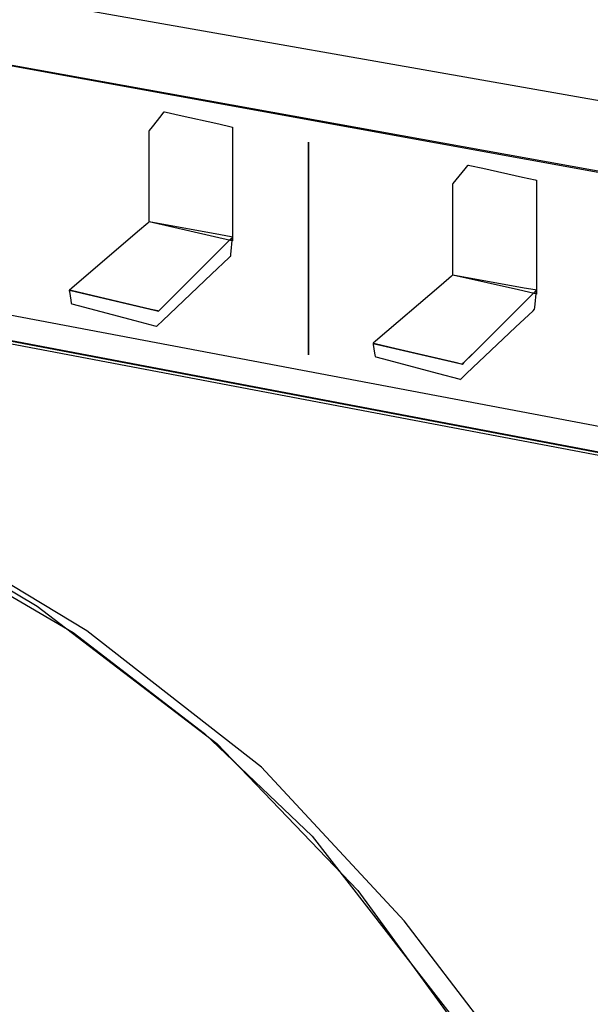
# Model space of a CAD drawing. Extents: x -3.57 to 3.57, y -2.08 to 2.06.
# Tile 25 of 219: x -2.87 to -2.66, y -1.18 to -0.81. Entities that reach past the tile are written whole.
import ezdxf

# ---------------------------------------------------------------- set-up
doc = ezdxf.new("R2010")
doc.units = 0

msp = doc.modelspace()

# ---------------------------------------------------------------- linework, layer by layer
at = {"layer": 'Layer 1', "color": 7, "linetype": 'CONTINUOUS'}
for p, q in [((-2.171183, -0.956655), (-3.567449, -0.70339)), ((-3.416378, -0.730703), (-2.252978, -0.941045)), ((-3.227681, -0.741069), (-2.296578, -0.905554)), ((-3.42737, -0.81677), (-1.885594, -1.108382)), ((-2.818114, -0.852329), (-2.814851, -0.848251)), ((-2.814851, -0.848251), (-2.813823, -0.846966)), ((-2.813823, -0.846966), (-2.813727, -0.846846)), ((-2.813727, -0.846846), (-2.81371, -0.846824)), ((-2.81371, -0.846824), (-2.813709, -0.846823)), ((-2.813709, -0.846823), (-2.813709, -0.846823)), ((-2.813709, -0.846823), (-2.813709, -0.846823)), ((-2.813709, -0.846823), (-2.813709, -0.846823)), ((-2.813709, -0.846823), (-2.813709, -0.846823)), ((-2.813709, -0.846823), (-2.813709, -0.846823)), ((-2.813709, -0.846823), (-2.813709, -0.846823)), ((-2.813709, -0.846823), (-2.813708, -0.846823)), ((-2.813708, -0.846823), (-2.813708, -0.846823)), ((-2.813708, -0.846823), (-2.813706, -0.846824)), ((-2.813706, -0.846824), (-2.813681, -0.846829)), ((-2.813681, -0.846829), (-2.813561, -0.846856)), ((-2.813561, -0.846856), (-2.813054, -0.846968)), ((-2.813054, -0.846968), (-2.808217, -0.848043)), ((-2.808217, -0.848043), (-2.793535, -0.851306)), ((-2.819334, -0.853853), (-2.819329, -0.853847)), ((-2.819334, -0.853854), (-2.819334, -0.853853)), ((-2.819329, -0.853847), (-2.819302, -0.853813)), ((-2.819302, -0.853813), (-2.819189, -0.853673)), ((-2.819189, -0.853673), (-2.818114, -0.852329)), ((-2.793535, -0.851306), (-2.78891, -0.852334)), ((-2.78891, -0.852334), (-2.788478, -0.85243)), ((-2.788478, -0.85243), (-2.788399, -0.852448)), ((-2.788399, -0.852448), (-2.788394, -0.852449)), ((-2.788394, -0.852449), (-2.788394, -0.852449)), ((-2.788394, -0.852449), (-2.788394, -0.852449)), ((-2.788394, -0.852449), (-2.788394, -0.852449)), ((-2.788394, -0.852449), (-2.788394, -0.852449)), ((-2.788394, -0.852449), (-2.788394, -0.852449)), ((-2.788394, -0.852449), (-2.788394, -0.852449)), ((-2.788394, -0.852449), (-2.788394, -0.852449)), ((-2.788394, -0.852449), (-2.788394, -0.85245)), ((-2.788394, -0.85245), (-2.788394, -0.852454)), ((-2.788394, -0.852454), (-2.788394, -0.852495)), ((-2.788394, -0.852495), (-2.788394, -0.852695)), ((-2.788394, -0.852695), (-2.788394, -0.853539)), ((-2.788394, -0.853539), (-2.788394, -0.861601)), ((-2.819335, -0.853855), (-2.819335, -0.853854)), ((-2.819335, -0.853854), (-2.819335, -0.853854)), ((-2.819335, -0.853854), (-2.819335, -0.853854)), ((-2.819335, -0.853854), (-2.819335, -0.853854)), ((-2.819335, -0.853854), (-2.819335, -0.853854)), ((-2.819335, -0.853854), (-2.819335, -0.853854)), ((-2.819335, -0.853854), (-2.819335, -0.853854)), ((-2.819335, -0.853854), (-2.819334, -0.853854)), ((-2.819335, -0.853861), (-2.819335, -0.853855)), ((-2.819335, -0.853966), (-2.819335, -0.853861)), ((-2.819335, -0.854542), (-2.819335, -0.853966)), ((-2.819335, -0.860709), (-2.819335, -0.854542)), ((-2.819335, -0.880284), (-2.819335, -0.860709)), ((-2.788394, -0.861601), (-2.788394, -0.886067)), ((-2.705614, -0.872018), (-2.702351, -0.86794)), ((-2.702351, -0.86794), (-2.701323, -0.866655)), ((-2.701323, -0.866655), (-2.701227, -0.866535)), ((-2.701227, -0.866535), (-2.70121, -0.866513)), ((-2.70121, -0.866513), (-2.701209, -0.866512)), ((-2.701209, -0.866512), (-2.701209, -0.866512)), ((-2.701209, -0.866512), (-2.701209, -0.866512)), ((-2.701209, -0.866512), (-2.701209, -0.866512)), ((-2.701209, -0.866512), (-2.701209, -0.866512)), ((-2.701209, -0.866512), (-2.701209, -0.866512)), ((-2.701209, -0.866512), (-2.701209, -0.866512)), ((-2.701209, -0.866512), (-2.701208, -0.866512)), ((-2.701208, -0.866512), (-2.701208, -0.866512)), ((-2.701208, -0.866512), (-2.701206, -0.866512)), ((-2.701206, -0.866512), (-2.701181, -0.866518)), ((-2.701181, -0.866518), (-2.701061, -0.866545)), ((-2.701061, -0.866545), (-2.700554, -0.866657)), ((-2.700554, -0.866657), (-2.695718, -0.867732)), ((-2.695718, -0.867732), (-2.681038, -0.870995)), ((-2.706689, -0.873362), (-2.705614, -0.872018)), ((-2.681038, -0.870995), (-2.676413, -0.872023)), ((-2.676413, -0.872023), (-2.675982, -0.872119)), ((-2.706835, -0.873544), (-2.706835, -0.873543)), ((-2.706835, -0.873543), (-2.706835, -0.873543)), ((-2.706835, -0.873543), (-2.706835, -0.873543)), ((-2.706835, -0.873543), (-2.706835, -0.873543)), ((-2.706835, -0.873543), (-2.706835, -0.873543)), ((-2.706835, -0.873543), (-2.706835, -0.873543)), ((-2.706835, -0.873543), (-2.706835, -0.873543)), ((-2.706835, -0.873543), (-2.706834, -0.873543)), ((-2.706835, -0.87355), (-2.706835, -0.873544)), ((-2.706835, -0.873655), (-2.706835, -0.87355)), ((-2.706835, -0.874231), (-2.706835, -0.873655)), ((-2.706835, -0.880397), (-2.706835, -0.874231)), ((-2.706834, -0.873542), (-2.706829, -0.873536)), ((-2.706834, -0.873543), (-2.706834, -0.873542)), ((-2.706829, -0.873536), (-2.706802, -0.873502)), ((-2.706802, -0.873502), (-2.706689, -0.873362)), ((-2.675982, -0.872119), (-2.675903, -0.872137)), ((-2.675903, -0.872137), (-2.675898, -0.872138)), ((-2.675898, -0.872138), (-2.675898, -0.872138)), ((-2.675898, -0.872138), (-2.675898, -0.872138)), ((-2.675898, -0.872138), (-2.675898, -0.872138)), ((-2.675898, -0.872138), (-2.675898, -0.872138)), ((-2.675898, -0.872138), (-2.675898, -0.872138)), ((-2.675898, -0.872138), (-2.675898, -0.872138)), ((-2.675898, -0.872138), (-2.675898, -0.872138)), ((-2.675898, -0.872138), (-2.675898, -0.872139)), ((-2.675898, -0.872139), (-2.675898, -0.872143)), ((-2.675898, -0.872143), (-2.675898, -0.872184)), ((-2.675898, -0.872184), (-2.675898, -0.872384)), ((-2.675898, -0.872384), (-2.675898, -0.873228)), ((-2.675898, -0.873228), (-2.675898, -0.88129)), ((-3.147147, -0.878971), (-2.219034, -1.055132)), ((-2.819335, -0.886734), (-2.819335, -0.880284)), ((-2.706835, -0.89997), (-2.706835, -0.880397)), ((-2.675898, -0.88129), (-2.675898, -0.905755)), ((-1.954618, -1.105338), (-3.12589, -0.883386)), ((-2.127561, -1.073708), (-3.124484, -0.884791)), ((-2.788394, -0.886067), (-2.788394, -0.893774)), ((-2.81983, -0.888031), (-2.82364, -0.891297)), ((-2.819445, -0.887701), (-2.81983, -0.888031)), ((-2.819355, -0.887624), (-2.819445, -0.887701)), ((-2.819337, -0.887608), (-2.819355, -0.887624)), ((-2.819335, -0.887607), (-2.819337, -0.887608)), ((-2.819335, -0.88741), (-2.819335, -0.886734)), ((-2.819335, -0.88757), (-2.819335, -0.88741)), ((-2.819335, -0.887602), (-2.819335, -0.88757)), ((-2.819335, -0.887605), (-2.819335, -0.887602)), ((-2.819335, -0.887606), (-2.819335, -0.887605)), ((-2.819335, -0.887606), (-2.819335, -0.887606)), ((-2.819335, -0.887606), (-2.819335, -0.887606)), ((-2.819335, -0.887606), (-2.819335, -0.887606)), ((-2.819335, -0.887606), (-2.819335, -0.887606)), ((-2.819335, -0.887606), (-2.819335, -0.887606)), ((-2.795106, -0.893109), (-2.819335, -0.887606)), ((-2.819335, -0.887606), (-2.819335, -0.887606)), ((-2.819335, -0.887606), (-2.819335, -0.887606)), ((-2.819335, -0.887606), (-2.819335, -0.887606)), ((-2.819335, -0.887606), (-2.819335, -0.887606)), ((-2.819335, -0.887606), (-2.819335, -0.887606)), ((-2.819335, -0.887606), (-2.819335, -0.887607)), ((-2.792906, -0.892409), (-2.819335, -0.887606)), ((-2.82364, -0.891297), (-2.84797, -0.912152)), ((-2.789194, -0.894452), (-2.795106, -0.893109)), ((-2.788913, -0.893134), (-2.792906, -0.892409)), ((-2.788622, -0.893457), (-2.790657, -0.895491)), ((-2.789223, -0.894057), (-2.788492, -0.893327)), ((-2.789038, -0.899656), (-2.788394, -0.893228)), ((-2.78851, -0.893207), (-2.788913, -0.893134)), ((-2.788436, -0.893271), (-2.788622, -0.893457)), ((-2.788415, -0.893224), (-2.78851, -0.893207)), ((-2.788492, -0.893327), (-2.788394, -0.893228)), ((-2.788398, -0.893233), (-2.788436, -0.893271)), ((-2.788396, -0.893228), (-2.788415, -0.893224)), ((-2.788395, -0.89323), (-2.788398, -0.893233)), ((-2.788394, -0.893228), (-2.788396, -0.893228)), ((-2.788394, -0.893229), (-2.788395, -0.89323)), ((-2.788394, -0.893228), (-2.788394, -0.893228)), ((-2.788394, -0.893228), (-2.788394, -0.893228)), ((-2.788394, -0.893228), (-2.788394, -0.893228)), ((-2.788394, -0.893228), (-2.788394, -0.893228)), ((-2.788394, -0.893228), (-2.788394, -0.893228)), ((-2.788394, -0.893228), (-2.788394, -0.893228)), ((-2.788394, -0.893228), (-2.788394, -0.893228)), ((-2.788394, -0.893228), (-2.788394, -0.893228)), ((-2.788394, -0.893228), (-2.788394, -0.893228)), ((-2.788394, -0.893228), (-2.788394, -0.893228)), ((-2.788394, -0.893228), (-2.788394, -0.893228)), ((-2.788394, -0.893228), (-2.788394, -0.893228)), ((-2.788394, -0.893228), (-2.788394, -0.893228)), ((-2.788394, -0.893228), (-2.788394, -0.893228)), ((-2.788394, -0.893228), (-2.788394, -0.893228)), ((-2.788394, -0.893228), (-2.788394, -0.893229)), ((-2.788394, -0.893774), (-2.788394, -0.894494)), ((-2.81182, -0.916651), (-2.789223, -0.894057)), ((-2.790657, -0.895491), (-2.808761, -0.913593)), ((-2.788574, -0.894593), (-2.789194, -0.894452)), ((-2.788427, -0.894626), (-2.788574, -0.894593)), ((-2.788397, -0.894633), (-2.788427, -0.894626)), ((-2.788395, -0.894634), (-2.788397, -0.894633)), ((-2.788394, -0.894634), (-2.788395, -0.894634)), ((-2.788394, -0.894494), (-2.788394, -0.894626)), ((-2.788394, -0.894626), (-2.788394, -0.894634)), ((-2.788394, -0.894634), (-2.788394, -0.894634)), ((-2.788394, -0.894634), (-2.788394, -0.894634)), ((-2.788394, -0.894634), (-2.788394, -0.894634)), ((-2.788394, -0.894634), (-2.788394, -0.894634)), ((-2.788394, -0.894634), (-2.788394, -0.894634)), ((-2.788394, -0.894634), (-2.788394, -0.894634)), ((-2.788394, -0.894634), (-2.788394, -0.894634)), ((-2.796155, -0.906954), (-2.789674, -0.900805)), ((-2.789674, -0.900805), (-2.789148, -0.900307)), ((-2.789148, -0.900307), (-2.789106, -0.900267)), ((-2.789106, -0.900267), (-2.789099, -0.90026)), ((-2.789099, -0.90026), (-2.789098, -0.90026)), ((-2.789098, -0.900257), (-2.789097, -0.900245)), ((-2.789098, -0.90026), (-2.789098, -0.900257)), ((-2.789098, -0.90026), (-2.789098, -0.90026)), ((-2.789098, -0.90026), (-2.789098, -0.90026)), ((-2.789098, -0.90026), (-2.789098, -0.90026)), ((-2.789098, -0.90026), (-2.789098, -0.90026)), ((-2.789098, -0.90026), (-2.789098, -0.90026)), ((-2.789098, -0.90026), (-2.789098, -0.90026)), ((-2.789098, -0.90026), (-2.789098, -0.90026)), ((-2.789098, -0.90026), (-2.789098, -0.90026)), ((-2.789098, -0.90026), (-2.789098, -0.90026)), ((-2.789098, -0.90026), (-2.789098, -0.90026)), ((-2.789097, -0.900245), (-2.789092, -0.900193)), ((-2.789092, -0.900193), (-2.789038, -0.899656)), ((-2.706835, -0.906419), (-2.706835, -0.89997)), ((-2.814256, -0.924128), (-2.796155, -0.906954)), ((-2.70733, -0.907716), (-2.711141, -0.910982)), ((-2.706945, -0.907386), (-2.70733, -0.907716)), ((-2.706855, -0.907309), (-2.706945, -0.907386)), ((-2.706837, -0.907293), (-2.706855, -0.907309)), ((-2.706835, -0.907292), (-2.706837, -0.907293)), ((-2.706835, -0.907095), (-2.706835, -0.906419)), ((-2.706835, -0.907255), (-2.706835, -0.907095)), ((-2.706835, -0.907287), (-2.706835, -0.907255)), ((-2.706835, -0.90729), (-2.706835, -0.907287)), ((-2.706835, -0.907291), (-2.706835, -0.90729)), ((-2.706835, -0.907291), (-2.706835, -0.907291)), ((-2.706835, -0.907291), (-2.706835, -0.907291)), ((-2.706835, -0.907291), (-2.706835, -0.907291)), ((-2.706835, -0.907291), (-2.706835, -0.907291)), ((-2.706835, -0.907291), (-2.706835, -0.907291)), ((-2.682609, -0.912797), (-2.706835, -0.907291)), ((-2.706835, -0.907291), (-2.706835, -0.907291)), ((-2.706835, -0.907291), (-2.706835, -0.907291)), ((-2.706835, -0.907291), (-2.706835, -0.907291)), ((-2.706835, -0.907291), (-2.706835, -0.907291)), ((-2.706835, -0.907291), (-2.706835, -0.907291)), ((-2.706835, -0.907291), (-2.706835, -0.907292)), ((-2.680409, -0.912097), (-2.706835, -0.907291)), ((-2.675898, -0.905755), (-2.675898, -0.913463)), ((-2.84797, -0.912152), (-2.84882, -0.912881)), ((-2.711141, -0.910982), (-2.735474, -0.931837)), ((-2.676417, -0.912823), (-2.680409, -0.912097)), ((-2.972319, -0.912487), (-1.983435, -1.099877)), ((-2.84882, -0.912881), (-2.848862, -0.912917)), ((-2.848862, -0.912917), (-2.848862, -0.912917)), ((-2.848862, -0.912917), (-2.848862, -0.912917)), ((-2.848862, -0.912917), (-2.848862, -0.912917)), ((-2.848862, -0.912917), (-2.848862, -0.912917)), ((-2.848862, -0.912917), (-2.848862, -0.912917)), ((-2.848862, -0.912917), (-2.848862, -0.912917)), ((-2.848862, -0.912917), (-2.848862, -0.912917)), ((-2.848862, -0.912917), (-2.848862, -0.912917)), ((-2.848862, -0.912917), (-2.848862, -0.912917)), ((-2.848862, -0.912917), (-2.84886, -0.912918)), ((-2.848854, -0.912919), (-2.848862, -0.912917)), ((-2.848862, -0.912917), (-2.848862, -0.912917)), ((-2.848862, -0.912917), (-2.848862, -0.912917)), ((-2.848862, -0.912917), (-2.848862, -0.912917)), ((-2.848862, -0.912917), (-2.848862, -0.912917)), ((-2.848862, -0.912917), (-2.848862, -0.912917)), ((-2.848862, -0.912917), (-2.848862, -0.912917)), ((-2.848862, -0.912917), (-2.848862, -0.912917)), ((-2.848862, -0.912917), (-2.848862, -0.912917)), ((-2.848862, -0.912917), (-2.848862, -0.912917)), ((-2.848862, -0.912917), (-2.848862, -0.912917)), ((-2.848862, -0.912917), (-2.848862, -0.912918)), ((-2.848862, -0.912918), (-2.848862, -0.912919)), ((-2.848862, -0.912919), (-2.848861, -0.912928)), ((-2.848861, -0.912928), (-2.848856, -0.912964)), ((-2.84886, -0.912918), (-2.848839, -0.912923)), ((-2.848856, -0.912964), (-2.848802, -0.91334)), ((-2.848803, -0.912931), (-2.848854, -0.912919)), ((-2.848839, -0.912923), (-2.848738, -0.912946)), ((-2.848169, -0.913079), (-2.848803, -0.912931)), ((-2.848802, -0.91334), (-2.848338, -0.916597)), ((-2.848738, -0.912946), (-2.848308, -0.913047)), ((-2.848308, -0.913047), (-2.844044, -0.914045)), ((-2.840359, -0.914907), (-2.848169, -0.913079)), ((-2.844044, -0.914045), (-2.816817, -0.920416)), ((-2.818547, -0.920011), (-2.840359, -0.914907)), ((-2.808761, -0.913593), (-2.815243, -0.920074)), ((-2.699321, -0.93634), (-2.676726, -0.913746)), ((-2.678161, -0.91518), (-2.696262, -0.933282)), ((-2.676697, -0.914141), (-2.682609, -0.912797)), ((-2.676126, -0.913146), (-2.678161, -0.91518)), ((-2.676726, -0.913746), (-2.675996, -0.913016)), ((-2.676078, -0.914282), (-2.676697, -0.914141)), ((-2.676542, -0.919345), (-2.675898, -0.912917)), ((-2.676014, -0.912896), (-2.676417, -0.912823)), ((-2.67594, -0.91296), (-2.676126, -0.913146)), ((-2.675931, -0.914315), (-2.676078, -0.914282)), ((-2.675919, -0.912913), (-2.676014, -0.912896)), ((-2.675996, -0.913016), (-2.675898, -0.912917)), ((-2.675902, -0.912922), (-2.67594, -0.91296)), ((-2.675901, -0.914322), (-2.675931, -0.914315)), ((-2.6759, -0.912917), (-2.675919, -0.912913)), ((-2.675899, -0.912918), (-2.675902, -0.912922)), ((-2.675899, -0.914323), (-2.675901, -0.914322)), ((-2.675898, -0.912917), (-2.6759, -0.912917)), ((-2.675898, -0.912918), (-2.675899, -0.912918)), ((-2.675898, -0.914323), (-2.675899, -0.914323)), ((-2.675898, -0.912917), (-2.675898, -0.912917)), ((-2.675898, -0.912917), (-2.675898, -0.912917)), ((-2.675898, -0.912917), (-2.675898, -0.912917)), ((-2.675898, -0.912917), (-2.675898, -0.912917)), ((-2.675898, -0.912917), (-2.675898, -0.912917)), ((-2.675898, -0.912917), (-2.675898, -0.912917)), ((-2.675898, -0.912917), (-2.675898, -0.912917)), ((-2.675898, -0.912917), (-2.675898, -0.912917)), ((-2.675898, -0.912917), (-2.675898, -0.912917)), ((-2.675898, -0.912917), (-2.675898, -0.912917)), ((-2.675898, -0.912917), (-2.675898, -0.912917)), ((-2.675898, -0.912917), (-2.675898, -0.912917)), ((-2.675898, -0.912917), (-2.675898, -0.912917)), ((-2.675898, -0.912917), (-2.675898, -0.912917)), ((-2.675898, -0.912917), (-2.675898, -0.912917)), ((-2.675898, -0.912917), (-2.675898, -0.912918)), ((-2.675898, -0.913463), (-2.675898, -0.914183)), ((-2.675898, -0.914183), (-2.675898, -0.914315)), ((-2.675898, -0.914315), (-2.675898, -0.914322)), ((-2.675898, -0.914322), (-2.675898, -0.914323)), ((-2.675898, -0.914323), (-2.675898, -0.914323)), ((-2.675898, -0.914323), (-2.675898, -0.914323)), ((-2.675898, -0.914323), (-2.675898, -0.914323)), ((-2.675898, -0.914323), (-2.675898, -0.914323)), ((-2.675898, -0.914323), (-2.675898, -0.914323)), ((-2.675898, -0.914323), (-2.675898, -0.914323)), ((-3.055869, -0.917732), (-2.847439, -1.039802)), ((-2.848338, -0.916597), (-2.848175, -0.917744)), ((-2.848175, -0.917744), (-2.848162, -0.917832)), ((-2.848162, -0.917832), (-2.848161, -0.917838)), ((-2.848161, -0.917838), (-2.848161, -0.917839)), ((-2.848161, -0.917839), (-2.848161, -0.917839)), ((-2.848161, -0.917839), (-2.848161, -0.917839)), ((-2.848161, -0.917839), (-2.848161, -0.917839)), ((-2.848161, -0.917839), (-2.848161, -0.917839)), ((-2.848161, -0.917839), (-2.848161, -0.917839)), ((-2.848161, -0.917839), (-2.848161, -0.917839)), ((-2.848161, -0.917839), (-2.848161, -0.917839)), ((-2.848161, -0.917839), (-2.848161, -0.917839)), ((-2.848161, -0.917839), (-2.848161, -0.917839)), ((-2.848161, -0.917839), (-2.84816, -0.917839)), ((-2.84816, -0.917839), (-2.848156, -0.91784)), ((-2.848156, -0.91784), (-2.848112, -0.917852)), ((-2.848112, -0.917852), (-2.847897, -0.917909)), ((-2.847897, -0.917909), (-2.84555, -0.918535)), ((-2.84555, -0.918535), (-2.824663, -0.924104)), ((-2.815359, -0.92019), (-2.81182, -0.916651)), ((-2.676596, -0.919882), (-2.676542, -0.919345)), ((-2.816095, -0.920585), (-2.818547, -0.920011)), ((-2.816817, -0.920416), (-2.815867, -0.920638)), ((-2.815871, -0.920638), (-2.816095, -0.920585)), ((-2.815825, -0.920648), (-2.815871, -0.920638)), ((-2.815867, -0.920638), (-2.815819, -0.92065)), ((-2.81582, -0.920649), (-2.815825, -0.920648)), ((-2.815819, -0.92065), (-2.81582, -0.920649)), ((-2.815812, -0.920642), (-2.815819, -0.920649)), ((-2.815819, -0.92065), (-2.815819, -0.920649)), ((-2.815819, -0.920649), (-2.815818, -0.920649)), ((-2.815819, -0.920649), (-2.815819, -0.92065)), ((-2.815819, -0.92065), (-2.815819, -0.92065)), ((-2.815819, -0.92065), (-2.815819, -0.92065)), ((-2.815819, -0.92065), (-2.815819, -0.92065)), ((-2.815819, -0.92065), (-2.815819, -0.92065)), ((-2.815819, -0.92065), (-2.815819, -0.92065)), ((-2.815819, -0.92065), (-2.815819, -0.92065)), ((-2.815819, -0.92065), (-2.815819, -0.92065)), ((-2.815819, -0.92065), (-2.815819, -0.92065)), ((-2.815819, -0.92065), (-2.815819, -0.92065)), ((-2.815819, -0.92065), (-2.815819, -0.92065)), ((-2.815819, -0.92065), (-2.815819, -0.92065)), ((-2.815819, -0.92065), (-2.815819, -0.92065)), ((-2.815819, -0.92065), (-2.815819, -0.92065)), ((-2.815819, -0.92065), (-2.815819, -0.92065)), ((-2.815819, -0.92065), (-2.815819, -0.92065)), ((-2.815819, -0.92065), (-2.815819, -0.92065)), ((-2.815818, -0.920649), (-2.815817, -0.920647)), ((-2.815817, -0.920647), (-2.8158, -0.92063)), ((-2.81577, -0.9206), (-2.815812, -0.920642)), ((-2.8158, -0.92063), (-2.815716, -0.920547)), ((-2.815243, -0.920074), (-2.81577, -0.9206)), ((-2.815716, -0.920547), (-2.815359, -0.92019)), ((-2.683657, -0.926643), (-2.677177, -0.920494)), ((-2.677177, -0.920494), (-2.676652, -0.919996)), ((-2.676652, -0.919996), (-2.676609, -0.919956)), ((-2.676609, -0.919956), (-2.676603, -0.919949)), ((-2.676603, -0.919949), (-2.676602, -0.919949)), ((-2.676602, -0.919946), (-2.676601, -0.919934)), ((-2.676602, -0.919949), (-2.676602, -0.919946)), ((-2.676602, -0.919949), (-2.676602, -0.919949)), ((-2.676602, -0.919949), (-2.676602, -0.919949)), ((-2.676602, -0.919949), (-2.676602, -0.919949)), ((-2.676602, -0.919949), (-2.676602, -0.919949)), ((-2.676602, -0.919949), (-2.676602, -0.919949)), ((-2.676602, -0.919949), (-2.676602, -0.919949)), ((-2.676602, -0.919949), (-2.676602, -0.919949)), ((-2.676602, -0.919949), (-2.676602, -0.919949)), ((-2.676602, -0.919949), (-2.676602, -0.919949)), ((-2.676602, -0.919949), (-2.676602, -0.919949)), ((-2.676601, -0.919934), (-2.676596, -0.919882)), ((-2.824663, -0.924104), (-2.817184, -0.926099)), ((-2.817184, -0.926099), (-2.816577, -0.92626)), ((-2.816577, -0.92626), (-2.816528, -0.926273)), ((-2.816528, -0.926273), (-2.81652, -0.926276)), ((-2.81652, -0.926276), (-2.816519, -0.926275)), ((-2.81652, -0.926276), (-2.81652, -0.926276)), ((-2.81652, -0.926276), (-2.81652, -0.926276)), ((-2.81652, -0.926276), (-2.81652, -0.926276)), ((-2.81652, -0.926276), (-2.81652, -0.926276)), ((-2.81652, -0.926276), (-2.81652, -0.926276)), ((-2.81652, -0.926276), (-2.81652, -0.926276)), ((-2.81652, -0.926276), (-2.81652, -0.926276)), ((-2.81652, -0.926276), (-2.81652, -0.926276)), ((-2.81652, -0.926276), (-2.81652, -0.926276)), ((-2.816519, -0.926274), (-2.816515, -0.926271)), ((-2.816519, -0.926275), (-2.816519, -0.926274)), ((-2.816515, -0.926271), (-2.816477, -0.926235)), ((-2.816477, -0.926235), (-2.816291, -0.926058)), ((-2.816291, -0.926058), (-2.814256, -0.924128)), ((-2.701756, -0.943817), (-2.683657, -0.926643)), ((-2.736323, -0.932566), (-2.736366, -0.932602)), ((-2.736366, -0.932602), (-2.736366, -0.932602)), ((-2.736366, -0.932602), (-2.736366, -0.932602)), ((-2.736366, -0.932602), (-2.736366, -0.932602)), ((-2.736366, -0.932602), (-2.736366, -0.932602)), ((-2.736366, -0.932602), (-2.736366, -0.932602)), ((-2.736366, -0.932602), (-2.736366, -0.932602)), ((-2.736366, -0.932602), (-2.736366, -0.932602)), ((-2.736366, -0.932602), (-2.736366, -0.932602)), ((-2.736366, -0.932602), (-2.736366, -0.932603)), ((-2.736358, -0.932604), (-2.736366, -0.932602)), ((-2.736366, -0.932602), (-2.736366, -0.932602)), ((-2.736366, -0.932602), (-2.736366, -0.932602)), ((-2.736366, -0.932602), (-2.736366, -0.932602)), ((-2.736366, -0.932602), (-2.736366, -0.932602)), ((-2.736366, -0.932602), (-2.736366, -0.932602)), ((-2.736366, -0.932602), (-2.736366, -0.932602)), ((-2.736366, -0.932602), (-2.736366, -0.932602)), ((-2.736366, -0.932602), (-2.736366, -0.932602)), ((-2.736366, -0.932602), (-2.736366, -0.932602)), ((-2.736366, -0.932602), (-2.736366, -0.932602)), ((-2.736366, -0.932602), (-2.736366, -0.932603)), ((-2.736366, -0.932603), (-2.736364, -0.932603)), ((-2.736366, -0.932603), (-2.736366, -0.932604)), ((-2.736366, -0.932604), (-2.736365, -0.932613)), ((-2.736365, -0.932613), (-2.736359, -0.932649)), ((-2.736364, -0.932603), (-2.736343, -0.932608)), ((-2.736359, -0.932649), (-2.736306, -0.933026)), ((-2.736307, -0.932616), (-2.736358, -0.932604)), ((-2.736343, -0.932608), (-2.736242, -0.932631)), ((-2.735474, -0.931837), (-2.736323, -0.932566)), ((-2.735673, -0.932765), (-2.736307, -0.932616)), ((-2.736306, -0.933026), (-2.735839, -0.936285)), ((-2.736242, -0.932631), (-2.735812, -0.932732)), ((-2.735812, -0.932732), (-2.731548, -0.93373)), ((-2.727862, -0.934593), (-2.735673, -0.932765)), ((-2.731548, -0.93373), (-2.704318, -0.940105)), ((-2.696262, -0.933282), (-2.702744, -0.939763)), ((-2.735839, -0.936285), (-2.735675, -0.937433)), ((-2.735675, -0.937433), (-2.735662, -0.937521)), ((-2.735662, -0.937521), (-2.735661, -0.937527)), ((-2.735661, -0.937527), (-2.735661, -0.937528)), ((-2.735661, -0.937528), (-2.735661, -0.937528)), ((-2.735661, -0.937528), (-2.735661, -0.937528)), ((-2.735661, -0.937528), (-2.735661, -0.937528)), ((-2.735661, -0.937528), (-2.735661, -0.937528)), ((-2.735661, -0.937528), (-2.735661, -0.937528)), ((-2.735661, -0.937528), (-2.735661, -0.937528)), ((-2.735661, -0.937528), (-2.735661, -0.937528)), ((-2.735661, -0.937528), (-2.735661, -0.937528)), ((-2.735661, -0.937528), (-2.735661, -0.937528)), ((-2.735661, -0.937528), (-2.73566, -0.937528)), ((-2.73566, -0.937528), (-2.735656, -0.937529)), ((-2.735656, -0.937529), (-2.735612, -0.937541)), ((-2.735612, -0.937541), (-2.735397, -0.937598)), ((-2.735397, -0.937598), (-2.73305, -0.938224)), ((-2.706047, -0.9397), (-2.727862, -0.934593)), ((-2.702859, -0.939879), (-2.699321, -0.93634)), ((-2.73305, -0.938224), (-2.712163, -0.943793)), ((-2.703595, -0.940274), (-2.706047, -0.9397)), ((-2.704318, -0.940105), (-2.703367, -0.940327)), ((-2.703371, -0.940326), (-2.703595, -0.940274)), ((-2.703325, -0.940337), (-2.703371, -0.940326)), ((-2.703367, -0.940327), (-2.703319, -0.940339)), ((-2.70332, -0.940338), (-2.703325, -0.940337)), ((-2.703319, -0.940339), (-2.70332, -0.940338)), ((-2.703312, -0.940331), (-2.703319, -0.940338)), ((-2.703319, -0.940339), (-2.703319, -0.940338)), ((-2.703319, -0.940338), (-2.703318, -0.940338)), ((-2.703319, -0.940338), (-2.703319, -0.940339)), ((-2.703319, -0.940339), (-2.703319, -0.940339)), ((-2.703319, -0.940339), (-2.703319, -0.940339)), ((-2.703319, -0.940339), (-2.703319, -0.940339)), ((-2.703319, -0.940339), (-2.703319, -0.940339)), ((-2.703319, -0.940339), (-2.703319, -0.940339)), ((-2.703319, -0.940339), (-2.703319, -0.940339)), ((-2.703319, -0.940339), (-2.703319, -0.940339)), ((-2.703319, -0.940339), (-2.703319, -0.940339)), ((-2.703319, -0.940339), (-2.703319, -0.940339)), ((-2.703319, -0.940339), (-2.703319, -0.940339)), ((-2.703319, -0.940339), (-2.703319, -0.940339)), ((-2.703319, -0.940339), (-2.703319, -0.940339)), ((-2.703319, -0.940339), (-2.703319, -0.940339)), ((-2.703319, -0.940339), (-2.703319, -0.940339)), ((-2.703319, -0.940339), (-2.703319, -0.940339)), ((-2.703319, -0.940339), (-2.703319, -0.940339)), ((-2.703318, -0.940338), (-2.703317, -0.940336)), ((-2.703317, -0.940336), (-2.7033, -0.940319)), ((-2.70327, -0.940289), (-2.703312, -0.940331)), ((-2.7033, -0.940319), (-2.703216, -0.940236)), ((-2.702744, -0.939763), (-2.70327, -0.940289)), ((-2.703216, -0.940236), (-2.702859, -0.939879)), ((-3.008174, -0.941762), (-2.860816, -1.030028)), ((-2.712163, -0.943793), (-2.704684, -0.945788)), ((-2.703791, -0.945747), (-2.701756, -0.943817)), ((-2.704684, -0.945788), (-2.704077, -0.945949)), ((-2.704077, -0.945949), (-2.704028, -0.945962)), ((-2.704028, -0.945962), (-2.70402, -0.945964)), ((-2.70402, -0.945964), (-2.70402, -0.945965)), ((-2.70402, -0.945965), (-2.704019, -0.945964)), ((-2.70402, -0.945965), (-2.70402, -0.945965)), ((-2.70402, -0.945965), (-2.70402, -0.945965)), ((-2.70402, -0.945965), (-2.70402, -0.945965)), ((-2.70402, -0.945965), (-2.70402, -0.945965)), ((-2.70402, -0.945965), (-2.70402, -0.945965)), ((-2.70402, -0.945965), (-2.70402, -0.945965)), ((-2.70402, -0.945965), (-2.70402, -0.945965)), ((-2.70402, -0.945965), (-2.70402, -0.945965)), ((-2.704019, -0.945963), (-2.704015, -0.94596)), ((-2.704019, -0.945964), (-2.704019, -0.945963)), ((-2.704015, -0.94596), (-2.703977, -0.945924)), ((-2.703977, -0.945924), (-2.703791, -0.945747)), ((-2.842358, -1.039118), (-2.991629, -0.949417)), ((-2.860816, -1.030028), (-2.794297, -1.080921)), ((-2.847439, -1.039802), (-2.798849, -1.077217)), ((-2.777642, -1.089625), (-2.842358, -1.039118)), ((-2.798849, -1.077217), (-2.758997, -1.115268)), ((-2.794297, -1.080921), (-2.742002, -1.135327)), ((-2.724843, -1.146585), (-2.777642, -1.089625)), ((-2.758997, -1.115268), (-2.671625, -1.227563)), ((-2.742002, -1.135327), (-2.607244, -1.32072)), ((-2.660038, -1.231378), (-2.724843, -1.146585))]:
    msp.add_line(p, q, dxfattribs=at)
at = {"layer": 'Layer 1', "color": 8, "linetype": 'CONTINUOUS'}
for p, q in [((-2.760272, -0.858358), (-2.760272, -0.858075)), ((-2.760272, -0.858075), (-2.760272, -0.858075)), ((-2.760272, -0.858075), (-2.760272, -0.858075)), ((-2.760272, -0.858075), (-2.760272, -0.858075)), ((-2.760272, -0.858075), (-2.760272, -0.858075)), ((-2.760272, -0.858075), (-2.760272, -0.858075)), ((-2.760272, -0.858075), (-2.760272, -0.858075)), ((-2.760272, -0.858075), (-2.760272, -0.858075)), ((-2.760272, -0.858075), (-2.760272, -0.858075)), ((-2.760272, -0.858075), (-2.760272, -0.858075)), ((-2.760272, -0.858075), (-2.760272, -0.858075)), ((-2.760272, -0.858075), (-2.760272, -0.858075)), ((-2.760272, -0.858075), (-2.760272, -0.858076)), ((-2.760272, -0.858076), (-2.760272, -0.858089)), ((-2.760272, -0.858089), (-2.760272, -0.85815)), ((-2.760272, -0.85815), (-2.760272, -0.858414)), ((-2.760272, -0.860454), (-2.760272, -0.858358)), ((-2.760272, -0.858414), (-2.760272, -0.86122)), ((-2.760272, -0.925339), (-2.760272, -0.860454)), ((-2.760272, -0.86122), (-2.760272, -0.936823)), ((-2.760272, -0.935501), (-2.760272, -0.925339)), ((-2.760272, -0.936527), (-2.760272, -0.935501)), ((-2.760272, -0.936768), (-2.760272, -0.936527)), ((-2.760272, -0.936817), (-2.760272, -0.936768)), ((-2.760272, -0.936821), (-2.760272, -0.936817)), ((-2.760272, -0.936822), (-2.760272, -0.936821)), ((-2.760272, -0.936823), (-2.760272, -0.936822)), ((-2.760272, -0.936823), (-2.760272, -0.936823)), ((-2.760272, -0.936823), (-2.760272, -0.936823)), ((-2.760272, -0.936823), (-2.760272, -0.936823)), ((-2.760272, -0.936823), (-2.760272, -0.936823)), ((-2.760272, -0.936823), (-2.760272, -0.936823))]:
    msp.add_line(p, q, dxfattribs=at)

doc.saveas('drawing.dxf')
